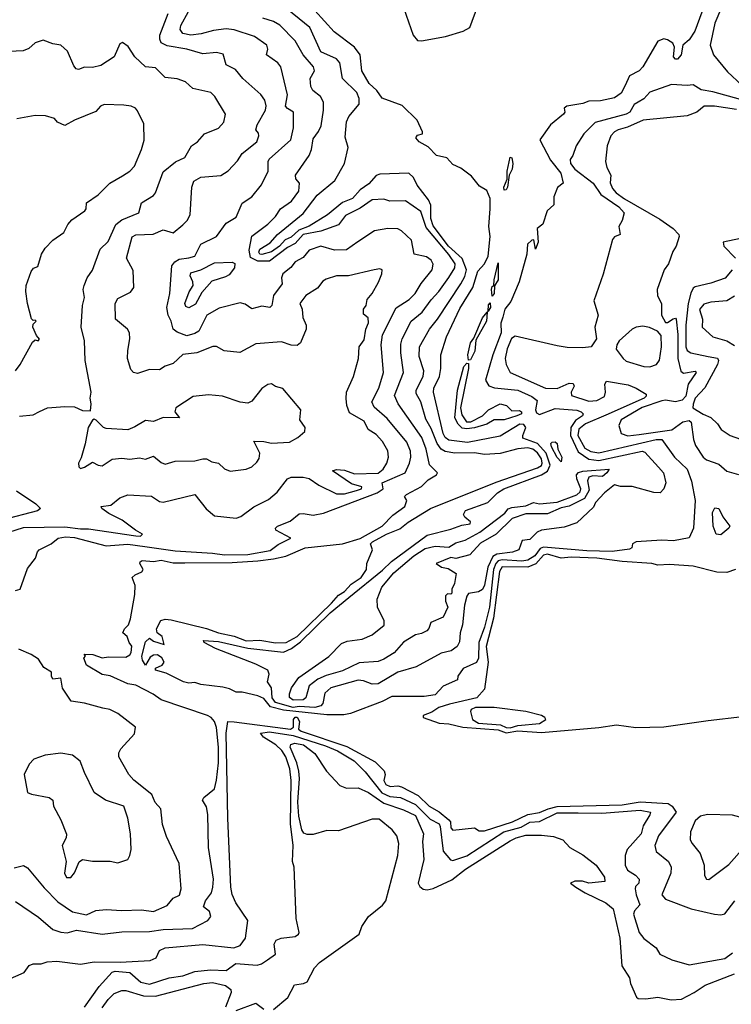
# Model space of a CAD drawing. Extents: x 1552294 to 1694791, y 811929 to 917222.
# Tile 204 of 256: x 1637786 to 1641398, y 853020 to 858014. Entities that reach past the tile are written whole.
import ezdxf

# ---------------------------------------------------------------- set-up
doc = ezdxf.new("R2010")
doc.units = 0

msp = doc.modelspace()

# ---------------------------------------------------------------- linework, layer by layer
at = {"layer": '0CON10XD'}
for points in [[(1641407.5, 858175), (1641375, 858110.8), (1641348.5, 858075), (1641315, 857996.7), (1641290.3, 857885), (1641308.7, 857835), (1641379.4, 857749.4), (1641451.4, 857681.4)], [(1639724.1, 858105), (1639783, 857935), (1639805, 857907.9), (1639825, 857906.2), (1639948.3, 857928.3), (1640037.8, 857955), (1640070.7, 857975), (1640111.2, 858085)], [(1637765, 855118.3), (1637788.8, 855125), (1637825, 855230), (1637867, 855283), (1637876.7, 855315), (1637885.6, 855325), (1637945.7, 855355), (1637980.8, 855385), (1638018.3, 855391.7), (1638065, 855387.8), (1638224.5, 855345.5), (1638335, 855353.8), (1638421.3, 855341.3), (1638575, 855320.2), (1638765, 855309), (1638825, 855300.2), (1638945, 855301.2), (1639057.5, 855322.5), (1639097.9, 855352.1), (1639162.5, 855385), (1639086.7, 855425), (1639083.8, 855435), (1639094.3, 855445), (1639158.7, 855471.3), (1639205, 855507.8), (1639225, 855510), (1639275, 855500.4), (1639328.1, 855511.9), (1639600.6, 855615), (1639630.9, 855635), (1639625.5, 855665), (1639742.5, 855715), (1639764.8, 855765.2), (1639772.2, 855795), (1639770.4, 855825), (1639750.8, 855870.8), (1639652, 855992), (1639585, 856048.5), (1639573.9, 856075), (1639608.4, 856145), (1639633.6, 856225), (1639621, 856365), (1639627.9, 856415), (1639697.9, 856552.1), (1639762.5, 856595), (1639792.9, 856625), (1639823.4, 856676.6), (1639880.6, 856745), (1639884.3, 856774.3), (1639874, 856795), (1639851.8, 856811.8), (1639788.1, 856825), (1639774.5, 856895), (1639725, 856942.9), (1639705, 856952.5), (1639655, 856954.7), (1639586.3, 856943.7), (1639502.4, 856887.6), (1639445, 856846.3), (1639384.6, 856844.6), (1639315, 856865.6), (1639255.3, 856844.7), (1639225, 856807.8), (1639185, 856786.5), (1639162.6, 856757.4), (1639121.5, 856725), (1639114.4, 856705), (1639119.2, 856675), (1639075.3, 856615), (1639065.3, 856564.7), (1639056.2, 856553.8), (1639015, 856560.4), (1638965, 856548.1), (1638931.5, 856571.5), (1638905, 856578.2), (1638798.6, 856551.4), (1638735.6, 856515), (1638694.7, 856435), (1638675, 856421.8), (1638635, 856410.9), (1638585, 856428.6), (1638564.4, 856444.4), (1638555, 856485.7), (1638540.3, 856515), (1638533.8, 856555), (1638548.8, 856625), (1638558.7, 856765), (1638573.6, 856785), (1638595, 856799), (1638645, 856806), (1638675, 856815.4), (1638705, 856875.2), (1638785.5, 856915), (1638835, 856982.2), (1638885, 857011.9), (1638915, 857084), (1638965, 857115.6), (1639014, 857176), (1639047.5, 857245), (1639047.7, 857295), (1639052.9, 857307.1), (1639162.4, 857405), (1639176.7, 857465), (1639175.5, 857545), (1639145, 857563.5), (1639136.1, 857576.1), (1639145, 857633.3), (1639112.5, 857775), (1639097.1, 857795), (1639039.5, 857835), (1639045.7, 857865), (1639040.6, 857885), (1638978, 857928), (1638875, 857962.4), (1638835, 857966.8), (1638770.1, 857959.9), (1638707.9, 857942.1), (1638655, 857935.5), (1638615, 857943.1), (1638600, 857965), (1638603.3, 857985), (1638642.3, 858055)], [(1639465, 854494.5), (1639431.9, 854488.1), (1639345, 854488.6), (1639125, 854511.2), (1639058.8, 854528.8), (1639025, 854571.2), (1638995.8, 854585), (1638915, 854603.4), (1638885, 854603.8), (1638850.5, 854620.5), (1638817.9, 854627.9), (1638705, 854642.5), (1638675, 854651.9), (1638645, 854649), (1638617.5, 854655), (1638528.9, 854698.9), (1638475.8, 854715), (1638476, 854725), (1638509.1, 854740.9), (1638520, 854755), (1638507.4, 854777.4), (1638485, 854792.2), (1638465, 854790.5), (1638448.7, 854781.3), (1638425, 854740.8), (1638408.9, 854765), (1638405.5, 854785), (1638425, 854858), (1638445, 854876.7), (1638465, 854862.5), (1638520, 854845), (1638510, 854885), (1638484.1, 854904.1), (1638481.4, 854925), (1638502.5, 854967.5), (1638525, 854973.4), (1638555, 854969.4), (1638735, 854925.7), (1638795, 854904.1), (1638875, 854888.1), (1638935, 854864.4), (1639005, 854866.5), (1639085, 854852.8), (1639139.4, 854855), (1639194.7, 854885), (1639369.4, 855055), (1639404.2, 855095.8), (1639435, 855114.4), (1639469.3, 855150.7), (1639520.3, 855185), (1639546.9, 855225), (1639547.5, 855255), (1639576.7, 855325), (1639567.5, 855355), (1639576.7, 855365), (1639648.8, 855405), (1639715, 855431.9), (1639757.3, 855465), (1639872.2, 855535), (1640205, 855669), (1640415, 855740.7), (1640435, 855753.7), (1640439, 855765), (1640435, 855786.1), (1640415, 855817.3), (1640391.4, 855835), (1640365, 855842.9), (1640315, 855837.2), (1640225, 855814.2), (1640145, 855808.1), (1640095, 855817.2), (1639995, 855815.8), (1639945, 855824), (1639925.3, 855835), (1639904.9, 855864.9), (1639875, 855941.1), (1639847.2, 855987.2), (1639822.2, 856075), (1639798.2, 856118.2), (1639798.1, 856135), (1639834.4, 856205), (1639837.6, 856232.4), (1639813.9, 856305), (1639815.3, 856355), (1639866.3, 856443.7), (1639907.5, 856495), (1640025.6, 856674.4), (1640045, 856712.1), (1640053.3, 856745), (1640032.2, 856802.2), (1639962.5, 856865), (1639885, 856968.8), (1639873.6, 857005), (1639873.6, 857073.6), (1639860.5, 857100.5), (1639803.1, 857175), (1639785, 857214.3), (1639762, 857235), (1639615, 857231.2), (1639595, 857224.3), (1639559.1, 857180.9), (1639515, 857151.4), (1639475, 857106.7), (1639425, 857087.1), (1639347.9, 857025), (1639255, 856966.3), (1639203.4, 856946.6), (1639165, 856910.3), (1639132.9, 856897.1), (1639105, 856865.1), (1639065, 856836.4), (1639015, 856822.7), (1639005, 856825.3), (1638999.3, 856835), (1639005, 856850), (1639057, 856883), (1639095, 856924.3), (1639225, 857031.6), (1639296.6, 857123.5), (1639385, 857198.2), (1639434.2, 857285), (1639453.3, 857365), (1639438.9, 857418.9), (1639444.7, 857495.3), (1639457.6, 857522.4), (1639510, 857585), (1639510, 857615), (1639496.8, 857645), (1639424.2, 857715), (1639410.4, 857795), (1639395, 857816.2), (1639315, 857851.2), (1639258.1, 857975), (1639115, 858090.2)], [(1639315, 854533.4), (1639283.9, 854526.1), (1639205, 854530.3), (1639175, 854525.8), (1639085, 854550.8), (1639066.9, 854575), (1639065, 854624.4), (1639043.3, 854655), (1639051.9, 854695), (1639045.7, 854715), (1638985.1, 854745.1), (1638780.9, 854825), (1638721.9, 854855), (1638718.8, 854865), (1638795, 854860.2), (1638945, 854825.6), (1639125, 854806.3), (1639165.4, 854824.6), (1639212.2, 854857.8), (1639361.8, 855005), (1639456.2, 855083.8), (1639628.4, 855221.5), (1639673.7, 855266.3), (1639855, 855400.2), (1639975, 855429.4), (1640029.6, 855450.4), (1640072.9, 855457.1), (1640075, 855467.7), (1640045, 855491.5), (1640038.5, 855505), (1640049.5, 855525), (1640162.5, 855565), (1640212.1, 855615), (1640242.9, 855635), (1640435, 855705.5), (1640465.5, 855724.5), (1640478.9, 855755), (1640459.1, 855815), (1640414.7, 855864.7), (1640340.8, 855890.8), (1640340.3, 855905), (1640355.5, 855945), (1640345, 855961.5), (1640325, 855962.9), (1640225, 855901.8), (1640059.4, 855869.4), (1639965, 855881.8), (1639946.3, 855895), (1639935.1, 855915.1), (1639886.4, 856125), (1639888.4, 856145), (1639917.1, 856205), (1639923.5, 856245), (1639923.5, 856315), (1639953, 856405), (1640021, 856549), (1640085.8, 856655), (1640111.2, 856738.8), (1640144.8, 856775), (1640163.4, 856815), (1640173.6, 856915), (1640166.8, 856965), (1640174.4, 857054.4), (1640175, 857106.7), (1640157.7, 857147.7), (1640120.3, 857170.3), (1640080.2, 857220.2), (1640025, 857260.8), (1639985, 857280), (1639955, 857313.1), (1639902.5, 857325), (1639859.7, 857369.7), (1639814.2, 857395), (1639796.7, 857415), (1639805, 857427.5), (1639830, 857435), (1639830, 857445), (1639804, 857505), (1639728.3, 857578.3), (1639625.6, 857615.6), (1639598.9, 857655), (1639559.6, 857689.6), (1639523.6, 857755), (1639515.2, 857835), (1639485, 857874.7), (1639382.4, 857952.4), (1639285, 858059.8)], [(1641259.7, 858085), (1641213.1, 857955), (1641185, 857911.2), (1641152.5, 857885), (1641144, 857835), (1641125, 857814.1), (1641115, 857814.2), (1641104.7, 857825), (1641110, 857875), (1641101.2, 857895), (1641075, 857912.5), (1641055, 857917.5), (1641025, 857905.5), (1640949.6, 857775), (1640930, 857755), (1640880.8, 857729.2), (1640860.2, 857679.8), (1640838.8, 857641.2), (1640805, 857618.4), (1640735, 857603.1), (1640675, 857601.5), (1640645, 857588.5), (1640563.8, 857575), (1640550, 857565), (1640552.9, 857545), (1640547.1, 857535), (1640479.8, 857480.2), (1640425.6, 857405), (1640480.7, 857300.7), (1640532.7, 857235), (1640545.5, 857184.5), (1640516.4, 857163.6), (1640496.7, 857115), (1640498, 857075), (1640463.3, 857045), (1640442.3, 856977.7), (1640412.5, 856955), (1640417.1, 856885), (1640405, 856850), (1640396.7, 856896.7), (1640385, 856896), (1640363.1, 856875), (1640360.9, 856825), (1640322.2, 856685), (1640279.5, 856585), (1640248.6, 856545), (1640238.1, 856505), (1640228, 856475), (1640229.5, 856425), (1640187.4, 856315), (1640151.4, 856185), (1640166.8, 856156.8), (1640196.7, 856146.7), (1640315, 856135.1), (1640385, 856103.6), (1640413.3, 856083.3), (1640404.7, 856034.7), (1640410.2, 856020.2), (1640425, 856010.7), (1640505, 856042), (1640615, 856034), (1640636.6, 856025), (1640646.5, 856015), (1640642.7, 856005), (1640608.1, 855981.9), (1640583.8, 855946.2), (1640582.6, 855905), (1640621.7, 855821.7), (1640674.8, 855784.8), (1640725, 855777.8), (1640946, 855826), (1640960, 855820), (1641028.6, 855745)], [(1637765, 853541.3), (1637881.6, 853461.6), (1637955, 853399.2), (1637995, 853385.3), (1638027.3, 853382.7), (1638073.9, 853396.1), (1638204.7, 853375.3), (1638305, 853388.1), (1638445, 853389.8), (1638515, 853400), (1638663.8, 853405), (1638741.2, 853445), (1638757.1, 853465), (1638750.3, 853490.3), (1638720, 853515), (1638729.6, 853545), (1638760.5, 853585), (1638766.7, 853615), (1638770, 853655), (1638759.8, 853719.8), (1638744.7, 853815), (1638742, 853982), (1638735, 854022.5), (1638714, 854055), (1638720.5, 854069.5), (1638775, 854112.5), (1638785, 854156.7), (1638794.7, 854245), (1638795.8, 854325), (1638785, 854423.8), (1638775.3, 854455), (1638757.9, 854475), (1638739.4, 854485), (1638504, 854564), (1638463.1, 854593.1), (1638375, 854638.8), (1638334.4, 854645), (1638245, 854686.9), (1638205, 854693.5), (1638125, 854740), (1638112.5, 854775), (1638120, 854785), (1638113.6, 854796.4), (1638157.5, 854795), (1638205, 854777.9), (1638237.7, 854782.3), (1638325, 854781.5), (1638345, 854792.5), (1638352.8, 854805), (1638355, 854836.2), (1638341.2, 854855), (1638332.5, 854885), (1638310, 854905), (1638317.5, 854925), (1638338, 854945), (1638349.2, 854975), (1638371.3, 855098.7), (1638372.9, 855145), (1638357.5, 855185), (1638371.7, 855198.3), (1638405.8, 855214.2), (1638413.3, 855225), (1638396.7, 855255), (1638397.5, 855265), (1638408.3, 855271.7), (1638465, 855266.2), (1638505, 855272.2), (1638565, 855259.8), (1638625, 855258.4), (1638865, 855260.4), (1638995, 855269.5), (1639075, 855278.7), (1639136.9, 855293.1), (1639235.8, 855335), (1639425, 855356.2), (1639515, 855383.1), (1639626.7, 855445), (1639679.6, 855500.4), (1639741.2, 855545), (1639751.2, 855575), (1639740, 855595), (1639748.8, 855605), (1639825, 855646.7), (1639859.6, 855680.4), (1639902, 855705), (1639907.5, 855715), (1639867, 855757), (1639850.2, 855835), (1639827, 855895), (1639707.1, 856065), (1639688.6, 856108.6), (1639733.8, 856225), (1639721, 856325), (1639721.1, 856368.9), (1639727.9, 856395), (1639773.4, 856485), (1639828.8, 856531.2), (1639875, 856592.3), (1639914.2, 856635.8), (1639963.7, 856706.3), (1639994.8, 856755), (1639996.9, 856775), (1639965, 856822.3), (1639849.9, 856959.9), (1639821.8, 857041.9), (1639745, 857095.6), (1639665, 857092.7), (1639634.5, 857104.5), (1639575, 857100.7), (1639515, 857058.3), (1639439.1, 857020.9), (1639405, 856974.3), (1639315, 856941.5), (1639224.5, 856925), (1639185, 856878.1), (1639145, 856858.4), (1639055, 856789.3), (1638995, 856789.5), (1638957.8, 856807.8), (1638951, 856845), (1638965, 856916.8), (1639045, 856976.7), (1639084.3, 857015.7), (1639110.3, 857055), (1639165.8, 857094.2), (1639203.6, 857145), (1639207.1, 857185), (1639187.1, 857207.1), (1639186.5, 857225), (1639255.9, 857325), (1639268, 857355), (1639275, 857410), (1639303.6, 857446.4), (1639316.8, 857475), (1639328.2, 857555), (1639327.8, 857595), (1639313, 857625), (1639274.6, 857655), (1639263.9, 857675), (1639260.9, 857715), (1639282.5, 857755), (1639278.2, 857775), (1639225.7, 857835), (1639185, 857906.4), (1639106.7, 857986.7), (1639075, 858004.2), (1639020.9, 858020.9)], [(1638375, 855396.9), (1638400, 855395), (1638410, 855405), (1638373.3, 855425), (1638306.7, 855475), (1638239.1, 855509.1), (1638202.5, 855535), (1638200, 855545), (1638248.6, 855551.4), (1638295, 855588.6), (1638335, 855604.4), (1638455, 855597.5), (1638495, 855569.5), (1638515, 855567.3), (1638675, 855605.5), (1638732.9, 855532.9), (1638775, 855498.1), (1638885, 855485.6), (1638908, 855495), (1638975, 855543.8), (1639049.6, 855580.4), (1639093, 855617), (1639145, 855684.4), (1639165, 855693.5), (1639225, 855693.8), (1639255, 855686.2), (1639303.8, 855653.8), (1639395, 855610), (1639435, 855610), (1639496.2, 855626.2), (1639521.8, 855635), (1639523.6, 855645), (1639470.5, 855660.5), (1639373.5, 855726.5), (1639395, 855732.6), (1639435, 855728.8), (1639485, 855710.8), (1639605, 855714.3), (1639630.8, 855735), (1639649.6, 855765), (1639658.7, 855795), (1639655, 855828), (1639628.5, 855875), (1639595, 855909.6), (1639555.8, 855935.8), (1639535, 855977.8), (1639459.7, 856019.8), (1639446.8, 856056.8), (1639443.2, 856093.2), (1639445.7, 856125), (1639480.4, 856205), (1639505.8, 856295), (1639509.3, 856355), (1639535, 856389.4), (1639543.6, 856445), (1639557.1, 856477.1), (1639555, 856502.5), (1639530.8, 856520.8), (1639530.6, 856545), (1639544.4, 856565), (1639550.5, 856595), (1639574.6, 856625.4), (1639606.7, 856683.3), (1639623.8, 856725), (1639625.7, 856745.7), (1639615, 856750), (1639585, 856745.8), (1639455, 856715.5), (1639395, 856714.6), (1639341.7, 856698.3), (1639325, 856687.8), (1639297.2, 856652.8), (1639238.2, 856615), (1639208.2, 856575), (1639220, 856545), (1639222.9, 856502.9), (1639240, 856465), (1639240, 856445), (1639211.4, 856375), (1639195, 856360.9), (1639165, 856362.8), (1639115, 856379.6), (1638985, 856370.5), (1638904.2, 856325.8), (1638823.8, 856333.8), (1638785, 856355.6), (1638766.4, 856356.4), (1638685, 856324.6), (1638615, 856315.4), (1638565, 856270.9), (1638525, 856256.5), (1638495, 856237.3), (1638445, 856240.5), (1638385, 856219.5), (1638363.8, 856223.8), (1638350, 856240), (1638332.7, 856295), (1638334.3, 856335.7), (1638345.3, 856395), (1638343.9, 856425), (1638334.1, 856444.1), (1638272.5, 856495), (1638271.6, 856575), (1638285, 856600), (1638348.2, 856631.8), (1638366.2, 856655), (1638361.9, 856741.9), (1638329.1, 856805), (1638357.6, 856912.4), (1638375, 856923.1), (1638463.7, 856926.3), (1638515, 856948.2), (1638565, 856932.5), (1638615, 856973.1), (1638635.6, 856995), (1638651.9, 857025), (1638660, 857165), (1638670.5, 857195), (1638705, 857214.7), (1638806.4, 857223.6), (1638845, 857247.8), (1638892.2, 857297.8), (1638915, 857334.7), (1638990, 857395), (1639000.5, 857425), (1638998.3, 857438.3), (1638984.3, 857455), (1638991.3, 857481.3), (1639034.2, 857555), (1639037.3, 857577.3), (1639030.4, 857605), (1639010.5, 857635), (1638919.1, 857715), (1638881.7, 857761.7), (1638834.6, 857784.6), (1638818.9, 857838.9), (1638785, 857848.2), (1638715, 857840.4), (1638635, 857864.6), (1638535, 857880.7), (1638505, 857897.4), (1638497.1, 857915), (1638497.6, 857935), (1638539.2, 858045)], [(1638576.7, 857293.3), (1638625, 857315.7), (1638658, 857375), (1638689.2, 857395), (1638723.8, 857435), (1638795, 857464.3), (1638822.9, 857495), (1638830.8, 857535), (1638776.5, 857625), (1638755.7, 857645), (1638664.7, 857664.7), (1638628.1, 857698.1), (1638585, 857713.3), (1638525, 857721.5), (1638475, 857769.5), (1638425, 857775.6), (1638370, 857825), (1638337.2, 857877.2), (1638308.3, 857898.3), (1638295, 857892), (1638265.2, 857824.8), (1638198.3, 857781.7), (1638155, 857770.8), (1638115, 857773.3), (1638085, 857762), (1638073.3, 857765), (1638060.3, 857780.3), (1638029.2, 857855), (1637995, 857884.2), (1637955, 857890.8), (1637905, 857910), (1637865, 857896.2), (1637832.2, 857867.8), (1637803.8, 857856.2), (1637732.7, 857852.7)], [(1641445, 857609.2), (1641305, 857648.8), (1641245, 857658.9), (1641205, 857682.9), (1641175, 857679.4), (1641095, 857685.5), (1640985, 857645.7), (1640955, 857613.1), (1640925, 857596.1), (1640905.5, 857584.5), (1640882.9, 857545), (1640864.4, 857535), (1640707.1, 857492.9), (1640650, 857435), (1640611.2, 857375), (1640594.6, 857325.4), (1640580.6, 857305), (1640582.1, 857285), (1640604.6, 857255), (1640697.6, 857185), (1640736.6, 857126.6), (1640827.1, 857065), (1640854.3, 857035), (1640844.2, 856995), (1640827.5, 856965), (1640834, 856925), (1640805, 856912.5), (1640795, 856899.4), (1640747.3, 856722.7), (1640701.3, 856588.7), (1640722.1, 856515), (1640705.6, 856455), (1640713.2, 856395), (1640687.5, 856355), (1640645, 856350), (1640565, 856351.9), (1640515, 856359.8), (1640300.7, 856409.3), (1640283.3, 856396.7), (1640260, 856345), (1640249.6, 856295), (1640255.2, 856265.2), (1640275, 856223.9), (1640455, 856145.7), (1640515, 856142.6), (1640575, 856170.5), (1640595, 856168), (1640600, 856155), (1640585.6, 856125), (1640587.5, 856107.5), (1640675, 856079), (1640715, 856082.6), (1640755, 856103.1), (1640760.4, 856125), (1640756, 856165), (1640765, 856180), (1640875, 856161.2), (1640915.2, 856145.2), (1640966.7, 856115), (1640966.2, 856105), (1640956, 856095), (1640762, 856008), (1640657.5, 855965), (1640625, 855937.5), (1640618.8, 855905), (1640655, 855841.5), (1640685, 855824.1), (1640725, 855817.9), (1641017.5, 855885), (1641045, 855884), (1641109.2, 855795), (1641175, 855733.8), (1641196.1, 855673.9), (1641214.1, 855575), (1641206, 855435), (1641185, 855385.6), (1641105, 855370.5), (1641045, 855374.3), (1640914.6, 855365.4), (1640896.7, 855355), (1640892.5, 855335), (1640881.7, 855328.3), (1640793.7, 855316.4), (1640665, 855319.5), (1640445, 855338), (1640427.7, 855332.3), (1640400.8, 855295), (1640365, 855272.2), (1640335, 855267.8), (1640235, 855274.5), (1640215, 855269.5), (1640202.5, 855255), (1640190.7, 855225), (1640170.7, 855035), (1640145, 854932.3), (1640115.9, 854855), (1640114.4, 854775.6), (1640105, 854753.8), (1640037, 854723), (1640010, 854685), (1640008.8, 854665), (1639936.2, 854633.8), (1639895, 854589.3), (1639838.6, 854581.4), (1639675, 854581.3), (1639625.7, 854555.7), (1639465, 854494.5)], [(1637765, 856232.5), (1637789.1, 856265), (1637851.7, 856378.3), (1637865, 856390), (1637880, 856385), (1637886.1, 856393.9), (1637871.7, 856411.7), (1637853.3, 856455), (1637855, 856470), (1637870, 856485), (1637865, 856490), (1637855, 856487.5), (1637846.7, 856496.7), (1637825.6, 856575), (1637817.5, 856635), (1637819.2, 856665), (1637845, 856737.5), (1637856.4, 856753.6), (1637878.3, 856761.7), (1637896.5, 856825), (1637915.5, 856855), (1637955, 856895.6), (1638010, 856935), (1638030, 856975), (1638051.2, 856998.8), (1638117.5, 857045), (1638124, 857055), (1638125.8, 857085), (1638184.2, 857125), (1638244.5, 857185.5), (1638307.3, 857222.7), (1638345, 857245.7), (1638368.2, 857271.8), (1638404.6, 857355.4), (1638417.2, 857402.8), (1638415.6, 857485.6), (1638385, 857552.5), (1638373.3, 857565), (1638352.5, 857575), (1638315, 857580.6), (1638215, 857583.1), (1638196, 857575), (1638172.1, 857547.9), (1638065, 857504.4), (1638015, 857476.5), (1637978, 857495), (1637962.5, 857512.5), (1637917, 857527), (1637865, 857528.6), (1637771.7, 857511.7)], [(1641425, 857558.2), (1641312.5, 857575), (1641260, 857575), (1641223.8, 857545), (1641174.1, 857525.9), (1640951.2, 857505), (1640871.4, 857468.6), (1640824.5, 857455), (1640805.5, 857445), (1640787.1, 857425), (1640767.5, 857375), (1640760, 857295), (1640766.1, 857265), (1640786.1, 857225), (1640782.8, 857187.2), (1640795, 857157.5), (1640813.6, 857135), (1640855.3, 857105), (1641035, 857001.7), (1641102.8, 856955), (1641131.5, 856925), (1641132.9, 856915), (1641118.6, 856865), (1641101.3, 856838.7), (1641079.2, 856775), (1641057.5, 856745), (1641022.5, 856645), (1641024.2, 856614.2), (1641043.8, 856575), (1641043.3, 856515), (1641065, 856477.5), (1641075, 856477.5), (1641103.6, 856496.4), (1641115, 856500), (1641118.8, 856495), (1641127.3, 856417.3), (1641126.3, 856296.3), (1641141.8, 856231.8), (1641155, 856220.4), (1641215, 856230.8), (1641220, 856225), (1641178.8, 856165), (1641167.4, 856105), (1641148.5, 856085), (1641115, 856075.7), (1641065, 856084.1), (1641045, 856080.5), (1640945, 856046.4), (1640839.4, 855985), (1640828, 855955), (1640840, 855915), (1640873.1, 855903.1), (1640930.4, 855909.6), (1641095.8, 855934.2), (1641152.2, 855975), (1641185, 855981.2), (1641195, 855973.3), (1641207.1, 855885), (1641216.9, 855855), (1641255, 855795.8), (1641271.9, 855781.9), (1641335, 855759.7), (1641375, 855723.4), (1641435, 855707.1)], [(1640245, 857150), (1640243.6, 857165), (1640260, 857205), (1640260, 857245), (1640275, 857317.5), (1640285, 857312.5), (1640290, 857285), (1640285.4, 857255), (1640270, 857225), (1640262, 857165), (1640255, 857151.2), (1640245, 857150)], [(1637785, 856002.5), (1637855, 856010), (1637886, 856026), (1637927.5, 856045), (1638015, 856052.9), (1638065, 856050.8), (1638105, 856031.4), (1638145, 856030), (1638148.8, 856065), (1638143.3, 856095), (1638149.2, 856125), (1638118.2, 856285), (1638115.5, 856385), (1638098.8, 856455), (1638105.5, 856565), (1638114.4, 856605), (1638108.9, 856645), (1638113.6, 856666.4), (1638129.2, 856705), (1638156.2, 856743.8), (1638195, 856850), (1638235, 856888.8), (1638274.2, 856975.8), (1638305, 856999.3), (1638391.4, 857035), (1638404.4, 857085), (1638465, 857123.1), (1638475, 857135.6), (1638515, 857242), (1638576.7, 857293.3)], [(1641445, 856904.8), (1641357.1, 856885), (1641360.9, 856865), (1641419.1, 856805)], [(1638645, 856551.9), (1638629, 856559), (1638623.6, 856575), (1638646.2, 856633.8), (1638667, 856665), (1638664.9, 856684.9), (1638650.9, 856715), (1638655, 856729.6), (1638705, 856744.5), (1638775, 856781.3), (1638863.9, 856783.9), (1638878, 856778), (1638876.2, 856755), (1638849.4, 856720.6), (1638830.9, 856709.1), (1638761.9, 856688.1), (1638709.9, 856630.1), (1638678.4, 856571.6), (1638645, 856551.9)], [(1640185, 856611.2), (1640181.1, 856645), (1640185, 856660), (1640192.5, 856665), (1640193.8, 856695), (1640215, 856780), (1640215.3, 856695), (1640195.6, 856664.4), (1640195.3, 856625), (1640185, 856611.2)], [(1641402.9, 856745), (1641367.5, 856702.5), (1641295, 856677), (1641215, 856659.6), (1641205, 856651.9), (1641193.2, 856626.8), (1641180, 856575), (1641166.7, 856465), (1641166.7, 856355), (1641175, 856336.9), (1641193.6, 856323.6), (1641280, 856305), (1641327.7, 856297.7), (1641332.6, 856285), (1641328.5, 856265), (1641263.6, 856146.4), (1641215.5, 856095), (1641204, 856064), (1641203.8, 856045), (1641255, 856012.8), (1641295, 855997.1), (1641328.5, 855965), (1641346.7, 855935), (1641392.1, 855905), (1641445, 855886.2)], [(1641415, 856612.5), (1641375, 856588.6), (1641295, 856581.9), (1641258.3, 856571.7), (1641236.4, 856543.6), (1641252.5, 856495), (1641250, 856455), (1641305, 856406.2), (1641375, 856385.8), (1641415, 856362.1)], [(1640065, 856287.5), (1640060.4, 856315), (1640074.5, 856375), (1640090.9, 856399.1), (1640135, 856502), (1640159.3, 856530.6), (1640164, 856536.1), (1640165, 856567.5), (1640175, 856577.5), (1640176.2, 856555), (1640164, 856536.1), (1640159.3, 856530.6), (1640155.5, 856485.5), (1640101.3, 856388.7), (1640096.4, 856333.6), (1640075, 856288.8), (1640065, 856287.5)], [(1640985, 856253.7), (1641018.6, 856265), (1641033.4, 856286.6), (1641044.6, 856354.6), (1641041.7, 856411.7), (1641024.2, 856434.2), (1640983.6, 856453.6), (1640949.4, 856459.4), (1640915, 856455.1), (1640895, 856444.3), (1640828.8, 856385), (1640816.4, 856365), (1640813.5, 856343.5), (1640849.1, 856295), (1640865, 856282.7), (1640955, 856254.3), (1640985, 856253.7)], [(1640055, 855938.5), (1640032.2, 855942.2), (1640012.4, 855962.4), (1639994.2, 855995), (1640008.8, 856135), (1640040.4, 856255), (1640055, 856272.5), (1640065, 856270), (1640064.5, 856245), (1640023.8, 856045), (1640029.7, 856009.7), (1640054.1, 855974.1), (1640076.2, 855973.8), (1640135, 856004.4), (1640165.6, 856034.4), (1640225, 856065.6), (1640257.3, 856057.3), (1640285, 856030.8), (1640322.5, 856032.5), (1640333.8, 856025), (1640332.5, 856015), (1640310, 856005), (1640245, 855984.2), (1640195, 855984.6), (1640157.8, 855962.2), (1640095, 855943.9), (1640055, 855938.5)], [(1638855, 855724.3), (1638935, 855733.5), (1638965, 855746.4), (1638990, 855770), (1639002.1, 855787.9), (1639005.5, 855815), (1638974.5, 855875.5), (1639025, 855875.4), (1639065, 855865.9), (1639155, 855871.1), (1639197.5, 855895), (1639234, 855925), (1639235.7, 855945), (1639208, 855985), (1639212.5, 856035), (1639122.7, 856142.7), (1639085, 856153.3), (1639065, 856166.7), (1639045, 856163.8), (1639015, 856143.8), (1638965, 856080), (1638945, 856069.2), (1638905.7, 856074.3), (1638815, 856104.6), (1638745, 856111.2), (1638667.3, 856102.7), (1638578.6, 856045), (1638574, 856025), (1638596.7, 855995), (1638513.8, 855996.2), (1638465, 855975.8), (1638425, 855981.4), (1638371.2, 855948.8), (1638335, 855933.8), (1638225, 855940.8), (1638211.2, 855945), (1638175, 855983.3), (1638165, 855987.5), (1638155, 855983.3), (1638134.4, 855945), (1638117.9, 855862.1), (1638097.8, 855792.2), (1638084, 855765), (1638086.4, 855746.4), (1638095, 855737.5), (1638115, 855743.8), (1638155, 855770), (1638185, 855753.8), (1638205, 855751.4), (1638255.7, 855784.3), (1638305, 855790.6), (1638345, 855784.4), (1638395, 855791.2), (1638425.4, 855784.6), (1638465, 855800.6), (1638505, 855767.8), (1638525, 855759.2), (1638575.5, 855774.5), (1638675, 855777.1), (1638715, 855787.1), (1638734.1, 855785.9), (1638762, 855772), (1638795.4, 855765.4), (1638825.4, 855735.4), (1638855, 855724.3)], [(1640535, 855770.8), (1640515, 855792.9), (1640485, 855846.9), (1640481.5, 855865), (1640488.3, 855871.7), (1640505, 855873.5), (1640513.5, 855865), (1640518.2, 855835), (1640537.9, 855795), (1640535, 855770.8)], [(1639175, 854562.8), (1639156.4, 854576.4), (1639156.1, 854595), (1639166.3, 854625), (1639202.4, 854677.6), (1639355.4, 854784.6), (1639419.4, 854850.6), (1639447.7, 854862.3), (1639525, 854871.9), (1639576, 854894), (1639636.3, 854943.7), (1639636, 854965), (1639602.1, 855035), (1639600.8, 855075), (1639624.2, 855135.8), (1639685, 855208.2), (1639787.5, 855295), (1639845, 855332.1), (1639895, 855343.1), (1639965, 855338.6), (1639999.7, 855360.3), (1640048, 855375), (1640121.4, 855415), (1640248.2, 855511.8), (1640265, 855532.5), (1640285, 855540), (1640355, 855548.9), (1640395, 855564.5), (1640425, 855558.2), (1640515, 855566.7), (1640615, 855604.6), (1640630.4, 855619.6), (1640634.7, 855635), (1640613.4, 855685), (1640612.7, 855705), (1640623.1, 855716.9), (1640645, 855723.8), (1640777.5, 855735), (1640765.6, 855715), (1640745, 855697.8), (1640695, 855701.1), (1640675, 855692.9), (1640668.2, 855675), (1640677.6, 855627.6), (1640652.8, 855585), (1640575, 855546.1), (1640535, 855537.5), (1640465, 855507.8), (1640355, 855508.4), (1640286, 855484), (1640205, 855404.8), (1640125, 855358.9), (1640070.7, 855299.3), (1640000.7, 855280.7), (1639975, 855286.5), (1639900, 855255), (1639927.5, 855237.5), (1639960.7, 855230.7), (1640002.5, 855205), (1639993.8, 855155), (1639980, 855125), (1639980, 855105), (1639975, 855100), (1639958.3, 855101.7), (1639948.3, 855091.7), (1639947.5, 855065), (1639960, 855035), (1639936.4, 854983.6), (1639873.9, 854956.1), (1639863.6, 854926.4), (1639852.5, 854915), (1639825, 854900), (1639795, 854893.8), (1639735, 854857.5), (1639687.7, 854802.3), (1639635, 854770), (1639605, 854759.5), (1639508.5, 854751.5), (1639425, 854711.6), (1639341.7, 854688.3), (1639300.1, 854669.9), (1639254.7, 854635), (1639237.9, 854575), (1639225, 854563.7), (1639175, 854562.8)], [(1641028.6, 855745), (1641054.4, 855715), (1641065.2, 855665.2), (1641056, 855635), (1641036.4, 855615), (1641005, 855615.2), (1640895, 855646.7), (1640835, 855647), (1640805, 855654.6), (1640754.6, 855615), (1640709.6, 855565), (1640698.5, 855541.5), (1640615, 855461.4), (1640549.2, 855440.9), (1640435, 855424.3), (1640412.5, 855415), (1640375, 855377.5), (1640337, 855373), (1640320, 855325), (1640287.4, 855312.6), (1640207.5, 855302.5), (1640188.2, 855291.8), (1640162.8, 855237.2), (1640145, 855145.8), (1640135, 855124.4), (1640115, 855112.9), (1640065, 855104.3), (1640055, 855089.4), (1640043.9, 855045), (1640033.1, 854945), (1640021.3, 854905), (1640018.2, 854858.2), (1640007.2, 854835), (1639976.7, 854813.3), (1639925, 854801.1), (1639799.1, 854730.9), (1639705.6, 854705), (1639605, 854645.4), (1639575, 854643.8), (1639531.5, 854661.5), (1639505, 854664.1), (1639365, 854624.7), (1639335, 854597.8), (1639325.3, 854545), (1639315, 854533.4)], [(1637770, 855625), (1637868.9, 855558.9), (1637891.2, 855535), (1637876.3, 855523.7), (1637695.7, 855475.7)], [(1641345, 855400.8), (1641321.1, 855405), (1641306.3, 855445), (1641303.3, 855515), (1641315, 855538.2), (1641335, 855534.2), (1641355, 855492.5), (1641390.4, 855445), (1641386, 855435), (1641345, 855400.8)], [(1637688.7, 855401.3), (1637805, 855438.4), (1638015, 855442.6), (1638095, 855430.9), (1638135, 855432.4), (1638375, 855396.9)], [(1641418.8, 855225), (1641375, 855210.7), (1641325, 855211.9), (1641205, 855243), (1641085, 855250.5), (1641025, 855248.1), (1640995.6, 855255), (1640845, 855265.4), (1640715, 855282.2), (1640585, 855287.4), (1640535, 855283.2), (1640465, 855303.5), (1640445, 855298), (1640405.3, 855254.7), (1640365, 855237.8), (1640235, 855239.2), (1640222.3, 855215), (1640191, 854979), (1640153.6, 854835), (1640163.6, 854755), (1640145, 854619.3), (1640105.9, 854574.1), (1639967.4, 854542.6), (1639912.9, 854525), (1639878.1, 854501.9), (1639833.8, 854485), (1639833.8, 854475), (1639915.8, 854445.8), (1639965, 854441.8), (1640035, 854425.5), (1640215, 854411.4), (1640255, 854397), (1640315, 854406.5), (1640435, 854399.1), (1640725, 854423.2), (1640815, 854438.4), (1640913.5, 854423.5), (1641055, 854427.5), (1641280.5, 854459.5), (1641455, 854479.2)], [(1638125, 853474.1), (1638173.5, 853496.5), (1638225, 853500.7), (1638305, 853495.9), (1638405, 853499), (1638465, 853490.6), (1638535, 853521.5), (1638565, 853558.1), (1638596.8, 853573.2), (1638606.2, 853605), (1638595.8, 853735), (1638531.7, 853871.7), (1638511.9, 853931.9), (1638501.8, 854011.8), (1638473.8, 854043.8), (1638457.3, 854085), (1638365, 854157.3), (1638340.9, 854185), (1638290, 854275), (1638290, 854295), (1638300, 854315), (1638368.3, 854391.7), (1638373.8, 854425), (1638285, 854495.5), (1638243.3, 854515), (1638208.5, 854521.5), (1638115, 854548.1), (1638047.5, 854557.5), (1638002.9, 854622.9), (1637995, 854674), (1637955, 854669.4), (1637946.9, 854685), (1637947.5, 854705), (1637908.8, 854728.8), (1637881.2, 854771.2), (1637843.8, 854795), (1637781, 854821)], [(1640275, 854423), (1640315, 854434.2), (1640425, 854444.7), (1640456.2, 854465), (1640451.4, 854475), (1640434.5, 854485), (1640355, 854504.4), (1640195, 854525.4), (1640100, 854525), (1640078.5, 854515), (1640073.8, 854505), (1640084.5, 854465), (1640115, 854446.5), (1640227, 854437), (1640255, 854424.2), (1640275, 854423)], [(1637723.8, 853145), (1637808.9, 853181.1), (1637833.8, 853216.2), (1637854.1, 853225.9), (1637895, 853225.8), (1637924.8, 853235.2), (1637975, 853238.1), (1638095, 853223.1), (1638164.3, 853235.7), (1638296.4, 853233.6), (1638448.4, 853241.6), (1638478.8, 853255), (1638495, 853293.3), (1638525, 853307.2), (1638715, 853323.6), (1638873.6, 853306.4), (1638905, 853319.1), (1638932.3, 853355), (1638944.4, 853445), (1638883.8, 853535), (1638865, 853577.8), (1638858.5, 853615), (1638843.4, 853965), (1638834.6, 854395), (1638842.9, 854455), (1638875, 854453.5)], [(1638875, 854453.5), (1639161.2, 854415), (1639176, 854425), (1639176, 854465), (1639185, 854475.9), (1639195, 854476.2), (1639206.5, 854455), (1639202.2, 854415), (1639215, 854405.1), (1639447.1, 854327.1), (1639589.7, 854249.7), (1639636.9, 854205), (1639641.8, 854185), (1639634.8, 854155), (1639645, 854135.6), (1639667.5, 854125), (1639705, 854128), (1639725, 854122.9), (1639809.5, 854079.5), (1639865, 854024.7), (1639915, 853996.5), (1639964.8, 853955), (1639972.2, 853945), (1639974.4, 853915), (1639985, 853902.5), (1640095, 853915.4), (1640119.2, 853899.2), (1640145, 853900), (1640288, 853945), (1640365, 853983), (1640425, 853992.7), (1640468.1, 854011.9), (1640515, 854023.8), (1640845, 854032.3), (1640935, 854046.2), (1641078, 854038), (1641098, 854025), (1641118.2, 853995), (1641027.9, 853875), (1641010, 853825), (1641017.1, 853795), (1641080, 853745), (1641093.1, 853715), (1641091.5, 853685), (1641045.3, 853575), (1641065, 853553), (1641195, 853505.1), (1641312.9, 853477.1), (1641345.9, 853474.1), (1641365, 853479.3), (1641415.4, 853545)], [(1638114.3, 853005), (1638188.9, 853111.1), (1638255, 853182.5), (1638271.6, 853188.4), (1638345, 853180.7), (1638401.6, 853131.6), (1638445, 853122.6), (1638545, 853154.4), (1638614.3, 853165), (1638675, 853186.8), (1638755, 853194.5), (1638835, 853192.1), (1638882.9, 853227.1), (1638991.4, 853218.6), (1639012.9, 853225), (1639044.2, 853245.8), (1639084.4, 853275), (1639078.2, 853325), (1639087.8, 853345), (1639114, 853356), (1639185, 853363.3), (1639201.1, 853375), (1639204.1, 853385), (1639188.8, 853455), (1639178.9, 853715), (1639171.5, 853745), (1639174.4, 853825), (1639160.4, 853935), (1639163.4, 854155), (1639157.5, 854215), (1639137.2, 854275), (1639117, 854307), (1639085.6, 854335.6), (1639024, 854375), (1639008, 854395), (1639055, 854401.7), (1639175, 854384.1), (1639338.6, 854331.4), (1639399.4, 854305), (1639484.5, 854255), (1639539, 854199), (1639625, 854093), (1639665, 854073.6), (1639719.3, 854069.3), (1639795, 854033.5), (1639869.5, 853959.5), (1639914.7, 853935), (1639921.1, 853921.1), (1639935, 853796.2), (1639973.4, 853753.4), (1639985, 853749.1), (1640055, 853773.7), (1640244.3, 853895), (1640330.8, 853919.2), (1640375, 853944), (1640425, 853948), (1640515, 853991), (1640621.7, 853991.7), (1640740.8, 853989.2), (1640935, 854005.4), (1640987.8, 853995), (1640985, 853980.8), (1640950.3, 853925), (1640940.7, 853885), (1640868.9, 853805), (1640860.3, 853775), (1640860.3, 853725), (1640871, 853701), (1640911.4, 853675), (1640930.8, 853655), (1640928.8, 853635), (1640912.6, 853617.4), (1640911.1, 853605), (1640915.3, 853575), (1640934.3, 853525), (1640907.3, 853495), (1640902.6, 853477.4), (1640931.2, 853385), (1640955, 853354.6), (1641017, 853307), (1641035.7, 853275), (1641096, 853246), (1641185, 853220.5), (1641365, 853251.6), (1641405, 853280.9)], [(1639075, 852994.3), (1639147.2, 853055), (1639181.2, 853118.8), (1639226, 853125), (1639245, 853134.7), (1639283.4, 853205), (1639307.2, 853232.8), (1639510, 853375), (1639523.3, 853415), (1639556.9, 853465), (1639627.6, 853522.4), (1639645, 853544.7), (1639706, 853775), (1639710.2, 853835), (1639700.7, 853875), (1639677.4, 853905), (1639611.1, 853958.9), (1639575, 853959.2), (1639405, 853899.7), (1639345, 853902), (1639275, 853882.1), (1639245, 853881.4), (1639228.2, 853888.2), (1639218.8, 853905), (1639203.5, 853975), (1639198.7, 854045), (1639206.4, 854165), (1639202.7, 854202.7), (1639192.9, 854245), (1639159.6, 854325), (1639162.7, 854337.3), (1639183.3, 854345), (1639226.6, 854336.6), (1639285, 854292.2), (1639343, 854203), (1639410.4, 854130.4), (1639445, 854117.1), (1639505, 854117.5), (1639555.9, 854095), (1639635, 854040.5), (1639735, 854007), (1639795, 853977.3), (1639836, 853885), (1639830.5, 853845), (1639837.9, 853755), (1639808.5, 853635), (1639817.8, 853617.8), (1639835, 853604.2), (1639855, 853600.5), (1639885, 853607.8), (1639979, 853651), (1640048.8, 853705), (1640275, 853850), (1640305.8, 853865), (1640355, 853877.6), (1640435, 853878.5), (1640495, 853870.5), (1640542.5, 853855), (1640578.8, 853815), (1640645, 853777.7), (1640712.1, 853725), (1640755.3, 853665), (1640756.3, 853643.6), (1640675.2, 853635.2), (1640643.3, 853645), (1640604.6, 853645.4), (1640582.5, 853635), (1640608.6, 853615), (1640656.7, 853585), (1640762, 853535), (1640799.4, 853505), (1640833, 853355), (1640842.9, 853215), (1640881.2, 853155), (1640886.2, 853125), (1640916.4, 853056.4), (1640925, 853050), (1640965, 853047.5), (1641024.5, 853055.5), (1641093.2, 853043.2), (1641145, 853046), (1641210.5, 853079.5), (1641265, 853118), (1641414.5, 853175.5)], [(1638045, 853663.3), (1638065, 853687.5), (1638088.1, 853741.9), (1638105, 853753.8), (1638155, 853746.9), (1638245, 853746.6), (1638285, 853737.7), (1638334.4, 853755), (1638345.6, 853774.4), (1638351.9, 853805), (1638348.8, 853885), (1638335.3, 853965), (1638315, 854024.3), (1638221.2, 854055), (1638165, 854094.3), (1638115, 854195.7), (1638093.7, 854253.7), (1638055, 854284.4), (1637995, 854293.5), (1637915, 854284.3), (1637857.3, 854262.7), (1637835, 854238.8), (1637808.1, 854185), (1637826.5, 854095), (1637845.7, 854085.7), (1637935, 854068.4), (1637954.2, 854055), (1637958.6, 854025), (1637995.6, 853955), (1638023.8, 853883.8), (1638022.1, 853865), (1638002.1, 853825), (1638021.9, 853745), (1638014.4, 853684.4), (1638023.9, 853663.9), (1638045, 853663.3)], [(1641285, 853653.8), (1641385, 853728.8), (1641465, 853819.5), (1641525.5, 853875), (1641526.6, 853895), (1641518.9, 853918.9), (1641478.9, 853958.9), (1641405, 853978.8), (1641277.4, 853982.6), (1641241.8, 853975), (1641215, 853950.5), (1641191.1, 853895), (1641190, 853855), (1641198.9, 853835), (1641240, 853785), (1641260, 853725), (1641262.7, 853672.7), (1641272.5, 853655), (1641285, 853653.8)], [(1637757.9, 853712.1), (1637805, 853724), (1637825, 853711.9), (1637910.3, 853610.3), (1637980.3, 853540.3), (1638055, 853488.7), (1638125, 853474.1)], [(1638205, 853001.8), (1638234.7, 853045.3), (1638265.6, 853075), (1638305, 853090.8), (1638325, 853090.8), (1638415, 853063.4), (1638475, 853061.9), (1638720.8, 853125), (1638765, 853131.3), (1638830, 853115), (1638857.3, 853095), (1638860.2, 853080.2), (1638830, 853005)], [(1638885, 852988), (1638985, 853026), (1639025.5, 852995.5)]]:
    msp.add_lwpolyline(points, dxfattribs=at)

doc.saveas('drawing.dxf')
